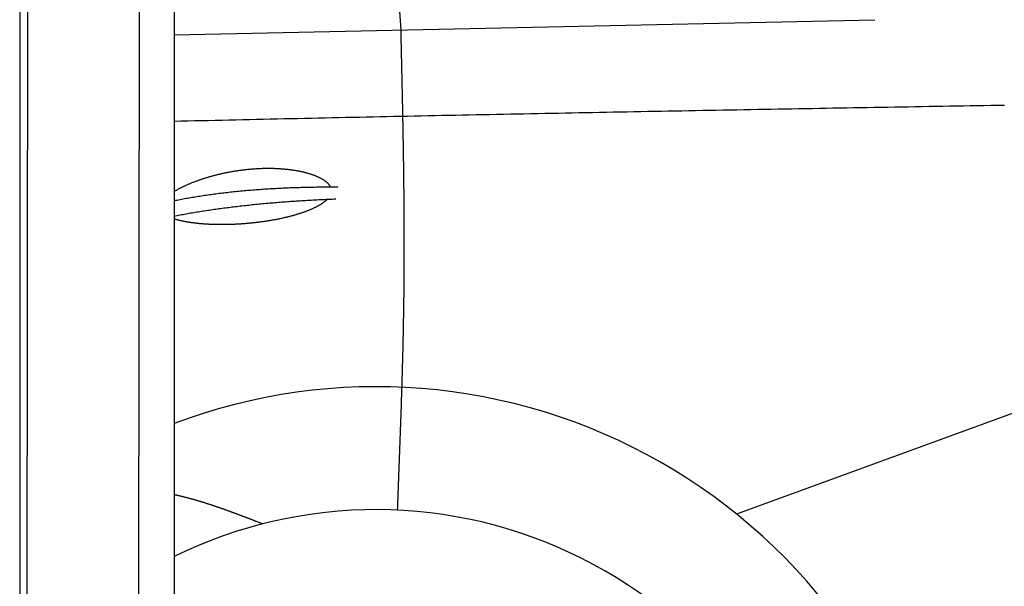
# Model space of a CAD drawing. Extents: x 1067 to 6773, y 5791 to 11816.
# Tile 45 of 56: x 4456 to 5425, y 8882 to 9440. Entities that reach past the tile are written whole.
import ezdxf

# ---------------------------------------------------------------- set-up
doc = ezdxf.new("R2010")
doc.units = 0
doc.layers.get('0').update_dxf_attribs({"linetype": 'CONTINUOUS'})
doc.layers.add('CAR', color=10, linetype='CONTINUOUS')

msp = doc.modelspace()

# ---------------------------------------------------------------- linework, layer by layer
for p, q in [((4574.51, 10406.39), (4571.79, 8191.9)), ((4607.57, 10189.48), (4607.57, 8629.11)), ((4464.15, 10172.48), (4461.79, 8192.07)), ((4455.57, 10169.48), (4455.57, 8072.48))]:
    msp.add_line(p, q)
at = {"layer": 'CAR'}
for p, q in [((4789.01, 10003.77), (4830.74, 9429.65)), ((4607.57, 9424.82), (5297.64, 9439.75)), ((5687.14, 9144.92), (5161.52, 8952.8))]:
    msp.add_line(p, q, dxfattribs=at)
for points in [[(4830.74, 9429.65, 0), (4830.8, 9426.67, 0), (4830.87, 9423.7, 0), (4830.94, 9420.72, 0), (4831.01, 9417.75, 0), (4831.07, 9414.77, 0), (4831.14, 9411.79, 0), (4831.21, 9408.82, 0), (4831.28, 9405.84, 0), (4831.34, 9402.87, 0), (4831.41, 9399.89, 0), (4831.48, 9396.92, 0), (4831.54, 9393.94, 0), (4831.61, 9390.97, 0), (4831.67, 9387.99, 0), (4831.74, 9385.02, 0), (4831.8, 9382.04, 0), (4831.87, 9379.07, 0), (4831.93, 9376.09, 0), (4832, 9373.12, 0), (4832.06, 9370.14, 0), (4832.12, 9367.17, 0), (4832.18, 9364.19, 0), (4832.24, 9361.22, 0), (4832.3, 9358.24, 0), (4832.36, 9355.27, 0), (4832.42, 9352.29, 0), (4832.48, 9349.31, 0), (4832.54, 9346.34, 0), (4832.6, 9343.36, 0), (4832.65, 9340.39, 0), (4832.71, 9337.41, 0), (4832.76, 9334.44, 0), (4832.82, 9331.46, 0), (4832.87, 9328.49, 0), (4832.92, 9325.51, 0), (4832.97, 9322.54, 0), (4833.02, 9319.56, 0), (4833.07, 9316.59, 0), (4833.12, 9313.61, 0), (4833.17, 9310.64, 0), (4833.21, 9307.66, 0), (4833.26, 9304.69, 0), (4833.3, 9301.71, 0), (4833.34, 9298.74, 0), (4833.38, 9295.76, 0), (4833.42, 9292.79, 0), (4833.46, 9289.81, 0), (4833.5, 9286.84, 0), (4833.54, 9283.86, 0), (4833.57, 9280.89, 0), (4833.61, 9277.91, 0), (4833.64, 9274.94, 0), (4833.67, 9271.96, 0), (4833.7, 9268.99, 0), (4833.73, 9266.01, 0), (4833.75, 9263.04, 0), (4833.78, 9260.06, 0), (4833.8, 9257.09, 0), (4833.82, 9254.11, 0), (4833.84, 9251.14, 0), (4833.86, 9248.16, 0), (4833.88, 9245.19, 0), (4833.9, 9242.21, 0), (4833.91, 9239.24, 0), (4833.92, 9236.27, 0), (4833.93, 9233.29, 0), (4833.94, 9230.32, 0), (4833.95, 9227.34, 0), (4833.95, 9224.37, 0), (4833.95, 9221.39, 0), (4833.96, 9218.42, 0), (4833.96, 9215.44, 0), (4833.95, 9212.47, 0), (4833.95, 9209.49, 0), (4833.94, 9206.52, 0), (4833.93, 9203.54, 0), (4833.92, 9200.57, 0), (4833.91, 9197.59, 0), (4833.89, 9194.62, 0), (4833.88, 9191.65, 0), (4833.86, 9188.67, 0), (4833.84, 9185.7, 0), (4833.81, 9182.72, 0), (4833.79, 9179.75, 0), (4833.76, 9176.77, 0), (4833.73, 9173.8, 0), (4833.7, 9170.82, 0), (4833.66, 9167.85, 0), (4833.62, 9164.88, 0), (4833.59, 9161.9, 0), (4833.54, 9158.93, 0), (4833.5, 9155.95, 0), (4833.45, 9152.98, 0), (4833.41, 9150, 0), (4833.36, 9147.03, 0), (4833.3, 9144.06, 0), (4833.25, 9141.08, 0), (4833.19, 9138.11, 0), (4833.14, 9135.13, 0), (4833.08, 9132.16, 0), (4833.01, 9129.19, 0), (4832.95, 9126.21, 0), (4832.89, 9123.24, 0), (4832.82, 9120.26, 0), (4832.75, 9117.29, 0), (4832.68, 9114.32, 0), (4832.61, 9111.34, 0), (4832.53, 9108.37, 0), (4832.46, 9105.39, 0), (4832.38, 9102.42, 0), (4832.3, 9099.45, 0), (4832.22, 9096.47, 0), (4832.14, 9093.5, 0), (4832.06, 9090.52, 0), (4831.97, 9087.55, 0), (4831.88, 9084.58, 0), (4831.8, 9081.6, 0), (4831.71, 9078.63, 0), (4831.62, 9075.65, 0), (4831.53, 9072.68, 0), (4831.43, 9069.71, 0), (4831.34, 9066.73, 0), (4831.25, 9063.76, 0), (4831.15, 9060.79, 0), (4831.05, 9057.81, 0), (4830.95, 9054.84, 0), (4830.85, 9051.86, 0), (4830.75, 9048.89, 0), (4830.65, 9045.92, 0), (4830.55, 9042.94, 0), (4830.45, 9039.97, 0), (4830.34, 9037, 0), (4830.24, 9034.02, 0), (4830.13, 9031.05, 0), (4830.03, 9028.07, 0), (4829.92, 9025.1, 0), (4829.81, 9022.13, 0), (4829.7, 9019.15, 0), (4829.59, 9016.18, 0), (4829.48, 9013.21, 0), (4829.37, 9010.23, 0), (4829.26, 9007.26, 0), (4829.15, 9004.28, 0), (4829.04, 9001.31, 0), (4828.92, 8998.34, 0), (4828.81, 8995.36, 0), (4828.7, 8992.39, 0), (4828.58, 8989.42, 0), (4828.47, 8986.44, 0), (4828.35, 8983.47, 0), (4828.24, 8980.5, 0), (4828.12, 8977.52, 0), (4828.01, 8974.55, 0), (4827.89, 8971.57, 0), (4827.78, 8968.6, 0), (4827.66, 8965.63, 0), (4827.54, 8962.65, 0), (4827.43, 8959.68, 0), (4827.31, 8956.71, 0)], [(5425.33, 9355.38, 0), (5418.57, 9355.26, 0), (5411.81, 9355.14, 0), (5405.05, 9355.03, 0), (5398.29, 9354.91, 0), (5391.53, 9354.79, 0), (5384.77, 9354.68, 0), (5378.01, 9354.56, 0), (5371.25, 9354.45, 0), (5364.49, 9354.33, 0), (5357.73, 9354.21, 0), (5350.98, 9354.09, 0), (5344.22, 9353.98, 0), (5337.46, 9353.86, 0), (5330.7, 9353.74, 0), (5323.94, 9353.63, 0), (5317.18, 9353.51, 0), (5310.42, 9353.39, 0), (5303.66, 9353.27, 0), (5296.9, 9353.16, 0), (5290.15, 9353.04, 0), (5283.39, 9352.92, 0), (5276.63, 9352.8, 0), (5269.87, 9352.68, 0), (5263.11, 9352.57, 0), (5256.35, 9352.45, 0), (5249.59, 9352.33, 0), (5242.83, 9352.21, 0), (5236.07, 9352.09, 0), (5229.31, 9351.97, 0), (5222.56, 9351.85, 0), (5215.8, 9351.73, 0), (5209.04, 9351.61, 0), (5202.28, 9351.49, 0), (5195.52, 9351.37, 0), (5188.76, 9351.25, 0), (5182, 9351.13, 0), (5175.24, 9351.01, 0), (5168.49, 9350.89, 0), (5161.73, 9350.77, 0), (5154.97, 9350.64, 0), (5148.21, 9350.52, 0), (5141.45, 9350.4, 0), (5134.69, 9350.28, 0), (5127.93, 9350.15, 0), (5121.17, 9350.03, 0), (5114.42, 9349.91, 0), (5107.66, 9349.78, 0), (5100.9, 9349.66, 0), (5094.14, 9349.54, 0), (5087.38, 9349.41, 0), (5080.62, 9349.29, 0), (5073.86, 9349.16, 0), (5067.1, 9349.04, 0), (5060.35, 9348.91, 0), (5053.59, 9348.79, 0), (5046.83, 9348.66, 0), (5040.07, 9348.53, 0), (5033.31, 9348.41, 0), (5026.55, 9348.28, 0), (5019.79, 9348.15, 0), (5013.04, 9348.02, 0), (5006.28, 9347.89, 0), (4999.52, 9347.77, 0), (4992.76, 9347.64, 0), (4986, 9347.51, 0), (4979.24, 9347.38, 0), (4972.49, 9347.25, 0), (4965.73, 9347.12, 0), (4958.97, 9346.99, 0), (4952.21, 9346.85, 0), (4945.45, 9346.72, 0), (4938.69, 9346.59, 0), (4931.94, 9346.46, 0), (4925.18, 9346.32, 0), (4918.42, 9346.19, 0), (4911.66, 9346.06, 0), (4904.9, 9345.92, 0), (4898.14, 9345.79, 0), (4891.39, 9345.65, 0), (4884.63, 9345.52, 0), (4877.87, 9345.38, 0), (4871.11, 9345.24, 0), (4864.35, 9345.11, 0), (4857.6, 9344.97, 0), (4850.84, 9344.83, 0), (4844.08, 9344.69, 0), (4837.32, 9344.55, 0), (4830.56, 9344.41, 0), (4823.81, 9344.27, 0), (4817.05, 9344.13, 0), (4810.29, 9343.99, 0), (4803.53, 9343.85, 0), (4796.77, 9343.71, 0), (4790.02, 9343.57, 0), (4783.26, 9343.42, 0), (4776.5, 9343.28, 0), (4769.74, 9343.13, 0), (4762.99, 9342.99, 0), (4756.23, 9342.84, 0), (4749.47, 9342.7, 0), (4742.71, 9342.55, 0), (4735.96, 9342.4, 0), (4729.2, 9342.26, 0), (4722.44, 9342.11, 0), (4715.68, 9341.96, 0), (4708.93, 9341.81, 0), (4702.17, 9341.66, 0), (4695.41, 9341.51, 0), (4688.65, 9341.36, 0), (4681.9, 9341.21, 0), (4675.14, 9341.05, 0), (4668.38, 9340.9, 0), (4661.62, 9340.75, 0), (4654.87, 9340.59, 0), (4648.11, 9340.44, 0), (4641.35, 9340.28, 0), (4634.59, 9340.12, 0), (4627.84, 9339.97, 0), (4621.08, 9339.81, 0), (4614.32, 9339.65, 0), (4607.57, 9339.49, 0)], [(4607.57, 9270.54, 0), (4608.04, 9270.83, 0), (4608.52, 9271.11, 0), (4609.01, 9271.4, 0), (4609.51, 9271.69, 0), (4610.01, 9271.98, 0), (4610.52, 9272.27, 0), (4611.04, 9272.55, 0), (4611.56, 9272.84, 0), (4612.09, 9273.13, 0), (4612.63, 9273.41, 0), (4613.18, 9273.7, 0), (4613.73, 9273.99, 0), (4614.29, 9274.27, 0), (4614.85, 9274.56, 0), (4615.43, 9274.84, 0), (4616.01, 9275.13, 0), (4616.59, 9275.41, 0), (4617.18, 9275.7, 0), (4617.78, 9275.98, 0), (4618.39, 9276.26, 0), (4619, 9276.54, 0), (4619.62, 9276.82, 0), (4620.24, 9277.1, 0), (4620.87, 9277.38, 0), (4621.51, 9277.66, 0), (4622.15, 9277.93, 0), (4622.8, 9278.21, 0), (4623.45, 9278.49, 0), (4624.11, 9278.76, 0), (4624.78, 9279.03, 0), (4625.45, 9279.3, 0), (4626.13, 9279.57, 0), (4626.81, 9279.84, 0), (4627.5, 9280.11, 0), (4628.2, 9280.38, 0), (4628.9, 9280.64, 0), (4629.6, 9280.9, 0), (4630.31, 9281.16, 0), (4631.03, 9281.42, 0), (4631.75, 9281.68, 0), (4632.48, 9281.94, 0), (4633.21, 9282.2, 0), (4633.95, 9282.45, 0), (4634.69, 9282.7, 0), (4635.44, 9282.95, 0), (4636.19, 9283.2, 0), (4636.95, 9283.44, 0), (4637.71, 9283.69, 0), (4638.48, 9283.93, 0), (4639.25, 9284.17, 0), (4640.02, 9284.41, 0), (4640.8, 9284.64, 0), (4641.59, 9284.88, 0), (4642.38, 9285.11, 0), (4643.17, 9285.33, 0), (4643.97, 9285.56, 0), (4644.77, 9285.79, 0), (4645.57, 9286.01, 0), (4646.38, 9286.23, 0), (4647.19, 9286.44, 0), (4648.01, 9286.66, 0), (4648.83, 9286.87, 0), (4649.66, 9287.08, 0), (4650.48, 9287.28, 0), (4651.31, 9287.48, 0), (4652.15, 9287.69, 0), (4652.99, 9287.88, 0), (4653.83, 9288.08, 0), (4654.67, 9288.27, 0), (4655.52, 9288.46, 0), (4656.37, 9288.64, 0), (4657.22, 9288.83, 0), (4658.08, 9289.01, 0), (4658.94, 9289.18, 0), (4659.8, 9289.36, 0), (4660.67, 9289.53, 0), (4661.53, 9289.69, 0), (4662.4, 9289.86, 0), (4663.27, 9290.02, 0), (4664.15, 9290.18, 0), (4665.02, 9290.33, 0), (4665.9, 9290.48, 0), (4666.78, 9290.63, 0), (4667.66, 9290.77, 0), (4668.55, 9290.91, 0), (4669.43, 9291.05, 0), (4670.32, 9291.18, 0), (4671.21, 9291.31, 0), (4672.1, 9291.44, 0), (4672.99, 9291.56, 0), (4673.88, 9291.68, 0), (4674.77, 9291.79, 0), (4675.67, 9291.91, 0), (4676.56, 9292.01, 0), (4677.46, 9292.12, 0), (4678.36, 9292.22, 0), (4679.26, 9292.31, 0), (4680.15, 9292.41, 0), (4681.05, 9292.5, 0), (4681.95, 9292.58, 0), (4682.85, 9292.66, 0), (4683.75, 9292.74, 0), (4684.65, 9292.81, 0), (4685.55, 9292.88, 0), (4686.45, 9292.94, 0), (4687.35, 9293.01, 0), (4688.25, 9293.06, 0), (4689.15, 9293.12, 0), (4690.05, 9293.16, 0), (4690.94, 9293.21, 0), (4691.84, 9293.25, 0), (4692.74, 9293.29, 0), (4693.63, 9293.32, 0), (4694.53, 9293.35, 0), (4695.42, 9293.37, 0), (4696.31, 9293.39, 0), (4697.2, 9293.41, 0), (4698.09, 9293.42, 0), (4698.98, 9293.43, 0), (4699.86, 9293.43, 0), (4700.74, 9293.43, 0), (4701.63, 9293.43, 0), (4702.51, 9293.42, 0), (4703.38, 9293.41, 0), (4704.26, 9293.39, 0), (4705.13, 9293.37, 0), (4706, 9293.35, 0), (4706.87, 9293.32, 0), (4707.73, 9293.28, 0), (4708.59, 9293.25, 0), (4709.45, 9293.21, 0), (4710.31, 9293.16, 0), (4711.16, 9293.11, 0), (4712.01, 9293.06, 0), (4712.86, 9293, 0), (4713.7, 9292.94, 0), (4714.54, 9292.87, 0), (4715.37, 9292.8, 0), (4716.2, 9292.73, 0), (4717.03, 9292.65, 0), (4717.86, 9292.57, 0), (4718.67, 9292.49, 0), (4719.49, 9292.4, 0), (4720.3, 9292.3, 0), (4721.1, 9292.21, 0), (4721.91, 9292.1, 0), (4722.7, 9292, 0), (4723.49, 9291.89, 0), (4724.28, 9291.78, 0), (4725.06, 9291.66, 0), (4725.84, 9291.54, 0), (4726.61, 9291.42, 0), (4727.37, 9291.29, 0), (4728.13, 9291.16, 0), (4728.89, 9291.02, 0), (4729.63, 9290.88, 0), (4730.38, 9290.74, 0), (4731.11, 9290.6, 0), (4731.84, 9290.45, 0), (4732.57, 9290.29, 0), (4733.28, 9290.14, 0), (4733.99, 9289.98, 0), (4734.7, 9289.81, 0), (4735.4, 9289.65, 0), (4736.09, 9289.48, 0), (4736.77, 9289.3, 0), (4737.45, 9289.13, 0), (4738.12, 9288.95, 0), (4738.78, 9288.76, 0), (4739.44, 9288.58, 0), (4740.09, 9288.39, 0), (4740.73, 9288.19, 0), (4741.36, 9288, 0), (4741.99, 9287.8, 0), (4742.6, 9287.6, 0), (4743.21, 9287.39, 0), (4743.82, 9287.18, 0), (4744.41, 9286.97, 0), (4744.99, 9286.76, 0), (4745.57, 9286.54, 0), (4746.14, 9286.32, 0), (4746.7, 9286.1, 0), (4747.25, 9285.87, 0), (4747.8, 9285.65, 0), (4748.33, 9285.42, 0), (4748.86, 9285.18, 0), (4749.37, 9284.95, 0), (4749.88, 9284.71, 0), (4750.38, 9284.47, 0), (4750.87, 9284.23, 0), (4751.35, 9283.98, 0), (4751.82, 9283.73, 0), (4752.28, 9283.48, 0), (4752.73, 9283.23, 0), (4753.17, 9282.97, 0), (4753.61, 9282.72, 0), (4754.03, 9282.46, 0), (4754.44, 9282.2, 0), (4754.85, 9281.93, 0), (4755.24, 9281.67, 0), (4755.62, 9281.4, 0), (4756, 9281.13, 0), (4756.36, 9280.86, 0), (4756.71, 9280.59, 0), (4757.06, 9280.31, 0), (4757.39, 9280.03, 0), (4757.71, 9279.76, 0), (4758.02, 9279.48, 0), (4758.32, 9279.19, 0), (4758.62, 9278.91, 0), (4758.9, 9278.63, 0), (4759.16, 9278.34, 0), (4759.42, 9278.05, 0), (4759.67, 9277.76, 0), (4759.91, 9277.47, 0), (4760.14, 9277.18, 0), (4760.35, 9276.89, 0), (4760.56, 9276.59, 0), (4760.75, 9276.3, 0), (4760.93, 9276, 0), (4761.1, 9275.7, 0), (4761.26, 9275.4, 0), (4761.41, 9275.1, 0)], [(4607.57, 9261.56, 0), (4609.02, 9261.85, 0), (4610.49, 9262.14, 0), (4611.95, 9262.43, 0), (4613.42, 9262.71, 0), (4614.9, 9262.99, 0), (4616.38, 9263.26, 0), (4617.87, 9263.54, 0), (4619.36, 9263.81, 0), (4620.86, 9264.07, 0), (4622.36, 9264.33, 0), (4623.87, 9264.59, 0), (4625.39, 9264.85, 0), (4626.9, 9265.1, 0), (4628.43, 9265.35, 0), (4629.96, 9265.6, 0), (4631.49, 9265.85, 0), (4633.03, 9266.09, 0), (4634.57, 9266.32, 0), (4636.12, 9266.56, 0), (4637.68, 9266.79, 0), (4639.23, 9267.02, 0), (4640.8, 9267.24, 0), (4642.37, 9267.47, 0), (4643.94, 9267.68, 0), (4645.52, 9267.9, 0), (4647.11, 9268.11, 0), (4648.7, 9268.32, 0), (4650.29, 9268.53, 0), (4651.89, 9268.73, 0), (4653.5, 9268.93, 0), (4655.11, 9269.13, 0), (4656.72, 9269.32, 0), (4658.34, 9269.51, 0), (4659.97, 9269.7, 0), (4661.6, 9269.88, 0), (4663.24, 9270.06, 0), (4664.88, 9270.24, 0), (4666.52, 9270.41, 0), (4668.17, 9270.58, 0), (4669.83, 9270.75, 0), (4671.49, 9270.91, 0), (4673.16, 9271.08, 0), (4674.83, 9271.23, 0), (4676.51, 9271.39, 0), (4678.19, 9271.54, 0), (4679.88, 9271.69, 0), (4681.57, 9271.84, 0), (4683.27, 9271.98, 0), (4684.97, 9272.12, 0), (4686.68, 9272.25, 0), (4688.39, 9272.39, 0), (4690.11, 9272.52, 0), (4691.83, 9272.64, 0), (4693.56, 9272.77, 0), (4695.29, 9272.89, 0), (4697.03, 9273, 0), (4698.77, 9273.12, 0), (4700.52, 9273.23, 0), (4702.27, 9273.34, 0), (4704.03, 9273.44, 0), (4705.8, 9273.54, 0), (4707.56, 9273.64, 0), (4709.34, 9273.73, 0), (4711.12, 9273.83, 0), (4712.9, 9273.91, 0), (4714.69, 9274, 0), (4716.49, 9274.08, 0), (4718.29, 9274.16, 0), (4720.09, 9274.24, 0), (4721.9, 9274.31, 0), (4723.72, 9274.38, 0), (4725.54, 9274.44, 0), (4727.36, 9274.51, 0), (4729.19, 9274.57, 0), (4731.03, 9274.62, 0), (4732.87, 9274.68, 0), (4734.71, 9274.73, 0), (4736.56, 9274.78, 0), (4738.42, 9274.82, 0), (4740.28, 9274.86, 0), (4742.15, 9274.9, 0), (4744.02, 9274.93, 0), (4745.89, 9274.96, 0), (4747.78, 9274.99, 0), (4749.66, 9275.02, 0), (4751.55, 9275.04, 0), (4753.45, 9275.06, 0), (4755.35, 9275.07, 0), (4757.26, 9275.09, 0), (4759.17, 9275.09, 0), (4761.09, 9275.1, 0), (4763.01, 9275.1, 0), (4764.94, 9275.1, 0), (4766.87, 9275.1, 0), (4768.81, 9275.09, 0)], [(4607.57, 9246.39, 0), (4609.02, 9246.67, 0), (4610.49, 9246.95, 0), (4611.95, 9247.23, 0), (4613.42, 9247.5, 0), (4614.9, 9247.77, 0), (4616.38, 9248.04, 0), (4617.87, 9248.31, 0), (4619.36, 9248.58, 0), (4620.85, 9248.84, 0), (4622.35, 9249.1, 0), (4623.85, 9249.36, 0), (4625.36, 9249.62, 0), (4626.88, 9249.88, 0), (4628.4, 9250.13, 0), (4629.92, 9250.38, 0), (4631.45, 9250.63, 0), (4632.98, 9250.87, 0), (4634.52, 9251.12, 0), (4636.06, 9251.36, 0), (4637.6, 9251.6, 0), (4639.15, 9251.83, 0), (4640.71, 9252.07, 0), (4642.27, 9252.3, 0), (4643.84, 9252.53, 0), (4645.41, 9252.76, 0), (4646.98, 9252.99, 0), (4648.56, 9253.21, 0), (4650.14, 9253.43, 0), (4651.73, 9253.65, 0), (4653.32, 9253.87, 0), (4654.92, 9254.09, 0), (4656.52, 9254.3, 0), (4658.13, 9254.51, 0), (4659.74, 9254.72, 0), (4661.36, 9254.92, 0), (4662.98, 9255.13, 0), (4664.61, 9255.33, 0), (4666.24, 9255.53, 0), (4667.87, 9255.73, 0), (4669.51, 9255.92, 0), (4671.16, 9256.12, 0), (4672.81, 9256.31, 0), (4674.46, 9256.5, 0), (4676.12, 9256.68, 0), (4677.78, 9256.87, 0), (4679.45, 9257.05, 0), (4681.13, 9257.23, 0), (4682.8, 9257.41, 0), (4684.49, 9257.58, 0), (4686.17, 9257.75, 0), (4687.86, 9257.92, 0), (4689.56, 9258.09, 0), (4691.26, 9258.26, 0), (4692.97, 9258.42, 0), (4694.68, 9258.59, 0), (4696.39, 9258.75, 0), (4698.11, 9258.9, 0), (4699.84, 9259.06, 0), (4701.57, 9259.21, 0), (4703.3, 9259.36, 0), (4705.04, 9259.51, 0), (4706.78, 9259.66, 0), (4708.53, 9259.8, 0), (4710.28, 9259.95, 0), (4712.04, 9260.09, 0), (4713.8, 9260.22, 0), (4715.57, 9260.36, 0), (4717.34, 9260.49, 0), (4719.11, 9260.63, 0), (4720.89, 9260.75, 0), (4722.68, 9260.88, 0), (4724.47, 9261.01, 0), (4726.26, 9261.13, 0), (4728.06, 9261.25, 0), (4729.87, 9261.37, 0), (4731.68, 9261.48, 0), (4733.49, 9261.6, 0), (4735.31, 9261.71, 0), (4737.13, 9261.82, 0), (4738.96, 9261.92, 0), (4740.79, 9262.03, 0), (4742.63, 9262.13, 0), (4744.47, 9262.23, 0), (4746.31, 9262.33, 0), (4748.17, 9262.43, 0), (4750.02, 9262.52, 0), (4751.88, 9262.61, 0), (4753.75, 9262.7, 0), (4755.62, 9262.79, 0), (4757.49, 9262.87, 0), (4759.37, 9262.95, 0), (4761.25, 9263.03, 0), (4763.14, 9263.11, 0), (4765.03, 9263.19, 0), (4766.93, 9263.26, 0)], [(4758.41, 9262.91, 0), (4758.13, 9262.62, 0), (4757.84, 9262.34, 0), (4757.54, 9262.05, 0), (4757.23, 9261.76, 0), (4756.91, 9261.47, 0), (4756.59, 9261.19, 0), (4756.25, 9260.9, 0), (4755.91, 9260.62, 0), (4755.56, 9260.33, 0), (4755.19, 9260.05, 0), (4754.82, 9259.77, 0), (4754.44, 9259.49, 0), (4754.06, 9259.21, 0), (4753.66, 9258.93, 0), (4753.25, 9258.65, 0), (4752.84, 9258.37, 0), (4752.42, 9258.1, 0), (4751.99, 9257.82, 0), (4751.55, 9257.55, 0), (4751.1, 9257.28, 0), (4750.64, 9257, 0), (4750.18, 9256.73, 0), (4749.71, 9256.46, 0), (4749.23, 9256.2, 0), (4748.74, 9255.93, 0), (4748.25, 9255.66, 0), (4747.74, 9255.4, 0), (4747.23, 9255.13, 0), (4746.72, 9254.87, 0), (4746.19, 9254.61, 0), (4745.66, 9254.35, 0), (4745.12, 9254.09, 0), (4744.57, 9253.84, 0), (4744.01, 9253.58, 0), (4743.45, 9253.33, 0), (4742.88, 9253.08, 0), (4742.31, 9252.83, 0), (4741.72, 9252.58, 0), (4741.13, 9252.33, 0), (4740.54, 9252.08, 0), (4739.94, 9251.84, 0), (4739.33, 9251.6, 0), (4738.71, 9251.36, 0), (4738.09, 9251.12, 0), (4737.46, 9250.88, 0), (4736.82, 9250.64, 0), (4736.18, 9250.41, 0), (4735.54, 9250.17, 0), (4734.88, 9249.94, 0), (4734.22, 9249.71, 0), (4733.56, 9249.49, 0), (4732.89, 9249.26, 0), (4732.21, 9249.04, 0), (4731.53, 9248.82, 0), (4730.85, 9248.6, 0), (4730.15, 9248.38, 0), (4729.46, 9248.16, 0), (4728.75, 9247.95, 0), (4728.05, 9247.74, 0), (4727.33, 9247.53, 0), (4726.62, 9247.32, 0), (4725.89, 9247.11, 0), (4725.17, 9246.91, 0), (4724.44, 9246.7, 0), (4723.7, 9246.5, 0), (4722.96, 9246.31, 0), (4722.22, 9246.11, 0), (4721.47, 9245.92, 0), (4720.72, 9245.72, 0), (4719.96, 9245.53, 0), (4719.2, 9245.35, 0), (4718.43, 9245.16, 0), (4717.66, 9244.98, 0), (4716.89, 9244.79, 0), (4716.12, 9244.62, 0), (4715.34, 9244.44, 0), (4714.56, 9244.26, 0), (4713.77, 9244.09, 0), (4712.98, 9243.92, 0), (4712.19, 9243.75, 0), (4711.4, 9243.59, 0), (4710.6, 9243.42, 0), (4709.8, 9243.26, 0), (4708.99, 9243.1, 0), (4708.19, 9242.95, 0), (4707.38, 9242.79, 0), (4706.57, 9242.64, 0), (4705.76, 9242.49, 0), (4704.94, 9242.34, 0), (4704.12, 9242.2, 0), (4703.3, 9242.05, 0), (4702.48, 9241.91, 0), (4701.66, 9241.78, 0), (4700.83, 9241.64, 0), (4700.01, 9241.51, 0), (4699.18, 9241.37, 0), (4698.35, 9241.25, 0), (4697.52, 9241.12, 0), (4696.68, 9241, 0), (4695.85, 9240.87, 0), (4695.01, 9240.76, 0), (4694.18, 9240.64, 0), (4693.34, 9240.52, 0), (4692.5, 9240.41, 0), (4691.66, 9240.3, 0), (4690.82, 9240.2, 0), (4689.98, 9240.09, 0), (4689.14, 9239.99, 0), (4688.3, 9239.89, 0), (4687.46, 9239.79, 0), (4686.61, 9239.7, 0), (4685.77, 9239.6, 0), (4684.93, 9239.51, 0), (4684.09, 9239.43, 0), (4683.24, 9239.34, 0), (4682.4, 9239.26, 0), (4681.56, 9239.18, 0), (4680.72, 9239.1, 0), (4679.87, 9239.02, 0), (4679.03, 9238.95, 0), (4678.19, 9238.88, 0), (4677.35, 9238.81, 0), (4676.51, 9238.75, 0), (4675.67, 9238.68, 0), (4674.83, 9238.62, 0), (4674, 9238.57, 0), (4673.16, 9238.51, 0), (4672.32, 9238.46, 0), (4671.49, 9238.41, 0), (4670.66, 9238.36, 0), (4669.82, 9238.31, 0), (4668.99, 9238.27, 0), (4668.16, 9238.23, 0), (4667.34, 9238.19, 0), (4666.51, 9238.15, 0), (4665.69, 9238.12, 0), (4664.86, 9238.08, 0), (4664.04, 9238.05, 0), (4663.22, 9238.03, 0), (4662.41, 9238, 0), (4661.59, 9237.98, 0), (4660.78, 9237.96, 0), (4659.97, 9237.94, 0), (4659.16, 9237.93, 0), (4658.35, 9237.92, 0), (4657.55, 9237.91, 0), (4656.75, 9237.9, 0), (4655.95, 9237.89, 0), (4655.15, 9237.89, 0), (4654.36, 9237.89, 0), (4653.57, 9237.89, 0), (4652.78, 9237.89, 0), (4651.99, 9237.9, 0), (4651.21, 9237.91, 0), (4650.43, 9237.92, 0), (4649.65, 9237.93, 0), (4648.88, 9237.95, 0), (4648.11, 9237.97, 0), (4647.34, 9237.99, 0), (4646.58, 9238.01, 0), (4645.82, 9238.03, 0), (4645.06, 9238.06, 0), (4644.31, 9238.09, 0), (4643.56, 9238.12, 0), (4642.81, 9238.15, 0), (4642.07, 9238.19, 0), (4641.33, 9238.23, 0), (4640.59, 9238.27, 0), (4639.86, 9238.31, 0), (4639.13, 9238.35, 0), (4638.41, 9238.4, 0), (4637.69, 9238.45, 0), (4636.98, 9238.5, 0), (4636.26, 9238.55, 0), (4635.56, 9238.61, 0), (4634.85, 9238.66, 0), (4634.16, 9238.72, 0), (4633.46, 9238.78, 0), (4632.77, 9238.85, 0), (4632.09, 9238.91, 0), (4631.41, 9238.98, 0), (4630.73, 9239.05, 0), (4630.06, 9239.12, 0), (4629.39, 9239.2, 0), (4628.73, 9239.27, 0), (4628.07, 9239.35, 0), (4627.42, 9239.43, 0), (4626.77, 9239.51, 0), (4626.13, 9239.6, 0), (4625.49, 9239.68, 0), (4624.86, 9239.77, 0), (4624.23, 9239.86, 0), (4623.61, 9239.95, 0), (4622.99, 9240.05, 0), (4622.38, 9240.14, 0), (4621.77, 9240.24, 0), (4621.17, 9240.34, 0), (4620.58, 9240.44, 0), (4619.99, 9240.54, 0), (4619.4, 9240.65, 0), (4618.82, 9240.76, 0), (4618.25, 9240.86, 0), (4617.68, 9240.98, 0), (4617.12, 9241.09, 0), (4616.56, 9241.2, 0), (4616.01, 9241.32, 0), (4615.47, 9241.44, 0), (4614.93, 9241.56, 0), (4614.39, 9241.68, 0), (4613.87, 9241.8, 0), (4613.34, 9241.93, 0), (4612.83, 9242.05, 0), (4612.32, 9242.18, 0), (4611.82, 9242.31, 0), (4611.32, 9242.44, 0), (4610.83, 9242.58, 0), (4610.34, 9242.71, 0), (4609.86, 9242.85, 0), (4609.39, 9242.99, 0), (4608.93, 9243.13, 0), (4608.47, 9243.27, 0), (4608.01, 9243.41, 0), (4607.57, 9243.56, 0)], [(4607.57, 8972.13, 0), (4608.13, 8972, 0), (4608.69, 8971.88, 0), (4609.25, 8971.75, 0), (4609.81, 8971.63, 0), (4610.37, 8971.5, 0), (4610.93, 8971.37, 0), (4611.49, 8971.24, 0), (4612.05, 8971.11, 0), (4612.61, 8970.98, 0), (4613.17, 8970.85, 0), (4613.73, 8970.71, 0), (4614.29, 8970.58, 0), (4614.85, 8970.44, 0), (4615.41, 8970.31, 0), (4615.97, 8970.17, 0), (4616.53, 8970.03, 0), (4617.09, 8969.89, 0), (4617.64, 8969.75, 0), (4618.2, 8969.61, 0), (4618.76, 8969.47, 0), (4619.32, 8969.32, 0), (4619.87, 8969.18, 0), (4620.43, 8969.03, 0), (4620.99, 8968.88, 0), (4621.54, 8968.74, 0), (4622.1, 8968.59, 0), (4622.66, 8968.44, 0), (4623.21, 8968.29, 0), (4623.77, 8968.14, 0), (4624.33, 8967.99, 0), (4624.88, 8967.83, 0), (4625.44, 8967.68, 0), (4625.99, 8967.52, 0), (4626.55, 8967.37, 0), (4627.1, 8967.21, 0), (4627.66, 8967.05, 0), (4628.21, 8966.89, 0), (4628.76, 8966.73, 0), (4629.32, 8966.57, 0), (4629.87, 8966.41, 0), (4630.43, 8966.25, 0), (4630.98, 8966.09, 0), (4631.53, 8965.93, 0), (4632.09, 8965.76, 0), (4632.64, 8965.6, 0), (4633.19, 8965.43, 0), (4633.75, 8965.26, 0), (4634.3, 8965.1, 0), (4634.85, 8964.93, 0), (4635.4, 8964.76, 0), (4635.96, 8964.59, 0), (4636.51, 8964.42, 0), (4637.06, 8964.25, 0), (4637.61, 8964.07, 0), (4638.16, 8963.9, 0), (4638.71, 8963.73, 0), (4639.26, 8963.55, 0), (4639.82, 8963.38, 0), (4640.37, 8963.2, 0), (4640.92, 8963.03, 0), (4641.47, 8962.85, 0), (4642.02, 8962.67, 0), (4642.57, 8962.49, 0), (4643.12, 8962.31, 0), (4643.67, 8962.13, 0), (4644.22, 8961.95, 0), (4644.77, 8961.77, 0), (4645.32, 8961.59, 0), (4645.87, 8961.41, 0), (4646.42, 8961.22, 0), (4646.97, 8961.04, 0), (4647.52, 8960.86, 0), (4648.07, 8960.67, 0), (4648.61, 8960.49, 0), (4649.16, 8960.3, 0), (4649.71, 8960.11, 0), (4650.26, 8959.93, 0), (4650.81, 8959.74, 0), (4651.36, 8959.55, 0), (4651.91, 8959.36, 0), (4652.45, 8959.17, 0), (4653, 8958.98, 0), (4653.55, 8958.79, 0), (4654.1, 8958.6, 0), (4654.65, 8958.41, 0), (4655.19, 8958.21, 0), (4655.74, 8958.02, 0), (4656.29, 8957.83, 0), (4656.84, 8957.63, 0), (4657.38, 8957.44, 0), (4657.93, 8957.25, 0), (4658.48, 8957.05, 0), (4659.02, 8956.85, 0), (4659.57, 8956.66, 0), (4660.12, 8956.46, 0), (4660.66, 8956.26, 0), (4661.21, 8956.07, 0), (4661.76, 8955.87, 0), (4662.3, 8955.67, 0), (4662.85, 8955.47, 0), (4663.39, 8955.27, 0), (4663.94, 8955.07, 0), (4664.49, 8954.87, 0), (4665.03, 8954.67, 0), (4665.58, 8954.47, 0), (4666.12, 8954.27, 0), (4666.67, 8954.07, 0), (4667.22, 8953.87, 0), (4667.76, 8953.66, 0), (4668.31, 8953.46, 0), (4668.85, 8953.26, 0), (4669.4, 8953.05, 0), (4669.94, 8952.85, 0), (4670.49, 8952.65, 0), (4671.03, 8952.44, 0), (4671.58, 8952.24, 0), (4672.12, 8952.03, 0), (4672.67, 8951.83, 0), (4673.21, 8951.62, 0), (4673.76, 8951.42, 0), (4674.3, 8951.21, 0), (4674.85, 8951, 0), (4675.39, 8950.8, 0), (4675.94, 8950.59, 0), (4676.48, 8950.38, 0), (4677.03, 8950.18, 0), (4677.57, 8949.97, 0), (4678.11, 8949.76, 0), (4678.66, 8949.55, 0), (4679.2, 8949.34, 0), (4679.75, 8949.14, 0), (4680.29, 8948.93, 0), (4680.84, 8948.72, 0), (4681.38, 8948.51, 0), (4681.92, 8948.3, 0), (4682.47, 8948.09, 0), (4683.01, 8947.88, 0), (4683.56, 8947.67, 0), (4684.1, 8947.46, 0), (4684.64, 8947.25, 0), (4685.19, 8947.04, 0), (4685.73, 8946.83, 0), (4686.28, 8946.62, 0), (4686.82, 8946.41, 0), (4687.36, 8946.2, 0), (4687.91, 8945.99, 0), (4688.45, 8945.78, 0), (4689, 8945.57, 0), (4689.54, 8945.36, 0), (4690.08, 8945.14, 0), (4690.63, 8944.93, 0), (4691.17, 8944.72, 0), (4691.71, 8944.51, 0), (4692.26, 8944.3, 0), (4692.8, 8944.09, 0), (4693.35, 8943.88, 0), (4693.89, 8943.67, 0), (4694.43, 8943.45, 0), (4694.98, 8943.24, 0)]]:
    msp.add_polyline3d(points, dxfattribs=at)
for centre, radius, start, end in [((4806.46, 8513.11), 565.15, 9.98227, 110.60587), ((4806.34, 8505.7), 451.5, 10.67697, 116.1205)]:
    msp.add_arc(centre, radius, start, end, dxfattribs=at)

doc.saveas('drawing.dxf')
